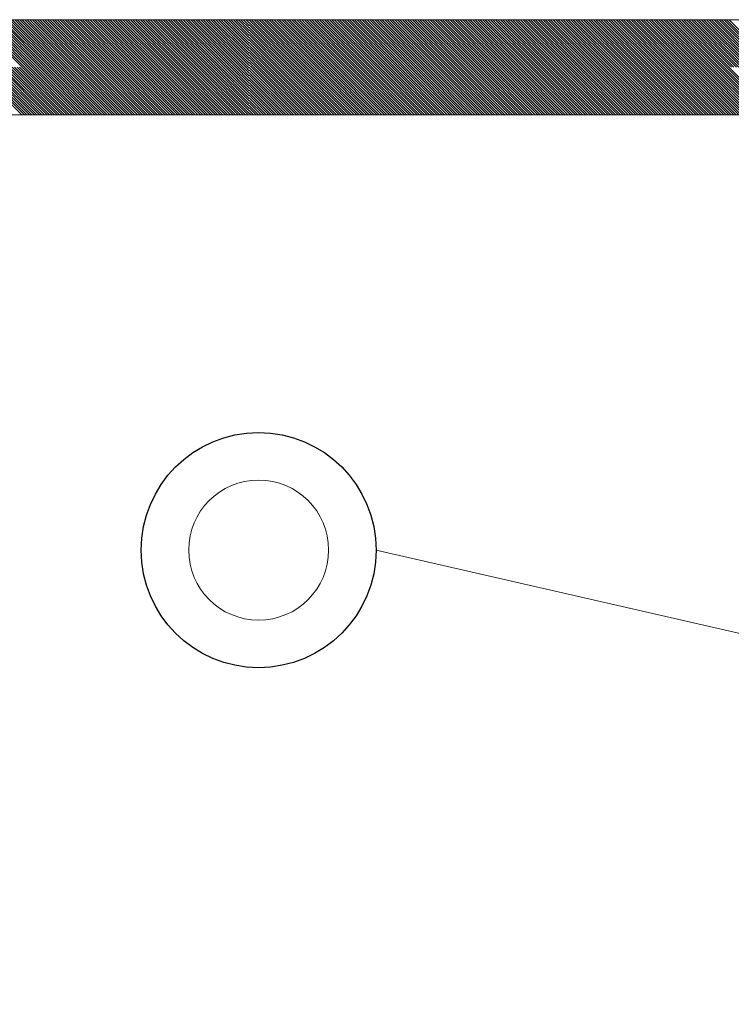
# Model space of a CAD drawing. Header units: millimetres. Extents: x 523209 to 536718, y -48289 to -47398.
# Tile 78 of 116: x 533510 to 533522, y -47863 to -47847. Entities that reach past the tile are written whole.
import ezdxf

# ---------------------------------------------------------------- set-up
doc = ezdxf.new("R2010")
doc.units = ezdxf.units.MM
for name, color, linetype, lineweight in [('0-вн_стены', 7, 'Continuous', 15), ('Layer1', 7, 'Continuous', 13), ('каб.пит.', 7, 'Continuous', 30)]:
    doc.layers.add(name, color=color, linetype=linetype, lineweight=lineweight)

msp = doc.modelspace()

# ---------------------------------------------------------------- linework, layer by layer
at = {"layer": '0-вн_стены'}
for p, q in [((533504.1456, -47847.29889), (533514.01418, -47847.29889)), ((533510.36268, -47848.06326), (533509.59831, -47847.29889)), ((533510.40309, -47848.06326), (533509.63872, -47847.29889)), ((533510.4435, -47848.06326), (533509.67913, -47847.29889)), ((533510.48391, -47848.06326), (533509.71954, -47847.29889)), ((533510.52432, -47848.06326), (533509.75995, -47847.29889)), ((533510.56473, -47848.06326), (533509.80036, -47847.29889)), ((533510.60514, -47848.06326), (533509.84077, -47847.29889)), ((533510.64555, -47848.06326), (533509.88118, -47847.29889)), ((533510.68596, -47848.06326), (533509.92159, -47847.29889)), ((533510.72638, -47848.06326), (533509.96201, -47847.29889)), ((533510.76679, -47848.06326), (533510.00242, -47847.29889)), ((533510.8072, -47848.06326), (533510.04283, -47847.29889)), ((533510.84761, -47848.06326), (533510.08324, -47847.29889)), ((533510.88802, -47848.06326), (533510.12365, -47847.29889)), ((533510.92843, -47848.06326), (533510.16406, -47847.29889)), ((533510.96884, -47848.06326), (533510.20447, -47847.29889)), ((533511.00925, -47848.06326), (533510.24488, -47847.29889)), ((533511.04966, -47848.06326), (533510.28529, -47847.29889)), ((533511.09008, -47848.06326), (533510.32571, -47847.29889)), ((533511.13049, -47848.06326), (533510.36612, -47847.29889)), ((533511.1709, -47848.06326), (533510.40653, -47847.29889)), ((533511.21131, -47848.06326), (533510.44694, -47847.29889)), ((533511.25172, -47848.06326), (533510.48735, -47847.29889)), ((533511.29213, -47848.06326), (533510.52776, -47847.29889)), ((533511.33254, -47848.06326), (533510.56817, -47847.29889)), ((533511.37295, -47848.06326), (533510.60858, -47847.29889)), ((533511.41337, -47848.06326), (533510.649, -47847.29889)), ((533511.45378, -47848.06326), (533510.68941, -47847.29889)), ((533511.49419, -47848.06326), (533510.72982, -47847.29889)), ((533511.5346, -47848.06326), (533510.77023, -47847.29889)), ((533511.57501, -47848.06326), (533510.81064, -47847.29889)), ((533511.61542, -47848.06326), (533510.85105, -47847.29889)), ((533511.65583, -47848.06326), (533510.89146, -47847.29889)), ((533511.69624, -47848.06326), (533510.93187, -47847.29889)), ((533511.73665, -47848.06326), (533510.97228, -47847.29889)), ((533511.77707, -47848.06326), (533511.0127, -47847.29889)), ((533511.81748, -47848.06326), (533511.05311, -47847.29889)), ((533511.85789, -47848.06326), (533511.09352, -47847.29889)), ((533511.8983, -47848.06326), (533511.13393, -47847.29889)), ((533511.93871, -47848.06326), (533511.17434, -47847.29889)), ((533511.97912, -47848.06326), (533511.21475, -47847.29889)), ((533512.01953, -47848.06326), (533511.25516, -47847.29889)), ((533512.05994, -47848.06326), (533511.29557, -47847.29889)), ((533512.10035, -47848.06326), (533511.33598, -47847.29889)), ((533512.14077, -47848.06326), (533511.3764, -47847.29889)), ((533512.18118, -47848.06326), (533511.41681, -47847.29889)), ((533512.22159, -47848.06326), (533511.45722, -47847.29889)), ((533512.262, -47848.06326), (533511.49763, -47847.29889)), ((533512.30241, -47848.06326), (533511.53804, -47847.29889)), ((533512.34282, -47848.06326), (533511.57845, -47847.29889)), ((533512.38323, -47848.06326), (533511.61886, -47847.29889)), ((533512.42364, -47848.06326), (533511.65927, -47847.29889)), ((533512.46406, -47848.06326), (533511.69968, -47847.29889)), ((533512.50447, -47848.06326), (533511.7401, -47847.29889)), ((533512.54488, -47848.06326), (533511.78051, -47847.29889)), ((533512.58529, -47848.06326), (533511.82092, -47847.29889)), ((533512.6257, -47848.06326), (533511.86133, -47847.29889)), ((533512.66611, -47848.06326), (533511.90174, -47847.29889)), ((533512.70652, -47848.06326), (533511.94215, -47847.29889)), ((533512.74693, -47848.06326), (533511.98256, -47847.29889)), ((533512.78734, -47848.06326), (533512.02297, -47847.29889)), ((533512.82776, -47848.06326), (533512.06339, -47847.29889)), ((533512.86817, -47848.06326), (533512.1038, -47847.29889)), ((533512.90858, -47848.06326), (533512.14421, -47847.29889)), ((533512.94899, -47848.06326), (533512.18462, -47847.29889)), ((533512.9894, -47848.06326), (533512.22503, -47847.29889)), ((533513.02981, -47848.06326), (533512.26544, -47847.29889)), ((533513.07022, -47848.06326), (533512.30585, -47847.29889)), ((533513.11063, -47848.06326), (533512.34626, -47847.29889)), ((533513.15104, -47848.06326), (533512.38667, -47847.29889)), ((533513.19146, -47848.06326), (533512.42709, -47847.29889)), ((533513.23187, -47848.06326), (533512.4675, -47847.29889)), ((533513.27228, -47848.06326), (533512.50791, -47847.29889)), ((533513.31269, -47848.06326), (533512.54832, -47847.29889)), ((533513.3531, -47848.06326), (533512.58873, -47847.29889)), ((533513.39351, -47848.06326), (533512.62914, -47847.29889)), ((533513.43392, -47848.06326), (533512.66955, -47847.29889)), ((533513.47433, -47848.06326), (533512.70996, -47847.29889)), ((533513.51475, -47848.06326), (533512.75037, -47847.29889)), ((533513.55516, -47848.06326), (533512.79079, -47847.29889)), ((533513.59557, -47848.06326), (533512.8312, -47847.29889)), ((533513.63598, -47848.06326), (533512.87161, -47847.29889)), ((533513.67639, -47848.06326), (533512.91202, -47847.29889)), ((533513.7168, -47848.06326), (533512.95243, -47847.29889)), ((533513.75721, -47848.06326), (533512.99284, -47847.29889)), ((533513.79762, -47848.06326), (533513.03325, -47847.29889)), ((533513.83803, -47848.06326), (533513.07366, -47847.29889)), ((533513.87845, -47848.06326), (533513.11408, -47847.29889)), ((533513.91886, -47848.06326), (533513.15449, -47847.29889)), ((533513.95927, -47848.06326), (533513.1949, -47847.29889)), ((533513.99968, -47848.06326), (533513.23531, -47847.29889)), ((533514.01418, -47848.03735), (533513.27572, -47847.29889)), ((533514.01418, -47847.99694), (533513.31613, -47847.29889)), ((533514.01418, -47847.95652), (533513.35654, -47847.29889)), ((533514.01418, -47847.91611), (533513.39695, -47847.29889)), ((533514.01418, -47847.8757), (533513.43736, -47847.29889)), ((533514.01418, -47847.83529), (533513.47778, -47847.29889)), ((533514.01418, -47847.79488), (533513.51819, -47847.29889)), ((533514.01418, -47847.75447), (533513.5586, -47847.29889)), ((533514.01418, -47847.71406), (533513.59901, -47847.29889)), ((533514.01418, -47847.67365), (533513.63942, -47847.29889)), ((533514.01418, -47847.63324), (533513.67983, -47847.29889)), ((533514.01418, -47847.59282), (533513.72024, -47847.29889)), ((533514.01418, -47847.55241), (533513.76065, -47847.29889)), ((533514.01418, -47847.512), (533513.80106, -47847.29889)), ((533514.01418, -47847.47159), (533513.84148, -47847.29889)), ((533514.01418, -47847.43118), (533513.88189, -47847.29889)), ((533514.01418, -47847.39077), (533513.9223, -47847.29889)), ((533514.01418, -47847.35036), (533513.96271, -47847.29889)), ((533514.01418, -47847.30995), (533514.00312, -47847.29889)), ((533514.01418, -47847.29889), (533523.88276, -47847.29889)), ((533514.77575, -47848.06326), (533514.01418, -47847.30168)), ((533514.73534, -47848.06326), (533514.01418, -47847.3421)), ((533514.69493, -47848.06326), (533514.01418, -47847.38251)), ((533514.65452, -47848.06326), (533514.01418, -47847.42292)), ((533514.81616, -47848.06326), (533514.05179, -47847.29889)), ((533514.85657, -47848.06326), (533514.0922, -47847.29889)), ((533514.89699, -47848.06326), (533514.13262, -47847.29889)), ((533514.9374, -47848.06326), (533514.17303, -47847.29889)), ((533514.97781, -47848.06326), (533514.21344, -47847.29889)), ((533515.01822, -47848.06326), (533514.25385, -47847.29889)), ((533515.05863, -47848.06326), (533514.29426, -47847.29889)), ((533515.09904, -47848.06326), (533514.33467, -47847.29889)), ((533515.13945, -47848.06326), (533514.37508, -47847.29889)), ((533515.17986, -47848.06326), (533514.41549, -47847.29889)), ((533515.22027, -47848.06326), (533514.4559, -47847.29889)), ((533515.26069, -47848.06326), (533514.49632, -47847.29889)), ((533515.3011, -47848.06326), (533514.53673, -47847.29889)), ((533515.34151, -47848.06326), (533514.57714, -47847.29889)), ((533515.38192, -47848.06326), (533514.61755, -47847.29889)), ((533515.42233, -47848.06326), (533514.65796, -47847.29889)), ((533515.46274, -47848.06326), (533514.69837, -47847.29889)), ((533515.50315, -47848.06326), (533514.73878, -47847.29889)), ((533515.54356, -47848.06326), (533514.77919, -47847.29889)), ((533515.58397, -47848.06326), (533514.8196, -47847.29889)), ((533515.62439, -47848.06326), (533514.86002, -47847.29889)), ((533515.6648, -47848.06326), (533514.90043, -47847.29889)), ((533515.70521, -47848.06326), (533514.94084, -47847.29889)), ((533515.74562, -47848.06326), (533514.98125, -47847.29889)), ((533515.78603, -47848.06326), (533515.02166, -47847.29889)), ((533515.82644, -47848.06326), (533515.06207, -47847.29889)), ((533515.86685, -47848.06326), (533515.10248, -47847.29889)), ((533515.90726, -47848.06326), (533515.14289, -47847.29889)), ((533515.94768, -47848.06326), (533515.18331, -47847.29889)), ((533515.98809, -47848.06326), (533515.22372, -47847.29889)), ((533516.0285, -47848.06326), (533515.26413, -47847.29889)), ((533516.06891, -47848.06326), (533515.30454, -47847.29889)), ((533516.10932, -47848.06326), (533515.34495, -47847.29889)), ((533516.14973, -47848.06326), (533515.38536, -47847.29889)), ((533516.19014, -47848.06326), (533515.42577, -47847.29889)), ((533516.23055, -47848.06326), (533515.46618, -47847.29889)), ((533516.27096, -47848.06326), (533515.50659, -47847.29889)), ((533516.31138, -47848.06326), (533515.54701, -47847.29889)), ((533516.35179, -47848.06326), (533515.58742, -47847.29889)), ((533516.3922, -47848.06326), (533515.62783, -47847.29889)), ((533516.43261, -47848.06326), (533515.66824, -47847.29889)), ((533516.47302, -47848.06326), (533515.70865, -47847.29889)), ((533516.51343, -47848.06326), (533515.74906, -47847.29889)), ((533516.55384, -47848.06326), (533515.78947, -47847.29889)), ((533516.59425, -47848.06326), (533515.82988, -47847.29889)), ((533516.63466, -47848.06326), (533515.87029, -47847.29889)), ((533516.67508, -47848.06326), (533515.91071, -47847.29889)), ((533516.71549, -47848.06326), (533515.95112, -47847.29889)), ((533516.7559, -47848.06326), (533515.99153, -47847.29889)), ((533516.79631, -47848.06326), (533516.03194, -47847.29889)), ((533516.83672, -47848.06326), (533516.07235, -47847.29889)), ((533516.87713, -47848.06326), (533516.11276, -47847.29889)), ((533516.91754, -47848.06326), (533516.15317, -47847.29889)), ((533516.95795, -47848.06326), (533516.19358, -47847.29889)), ((533516.99837, -47848.06326), (533516.23399, -47847.29889)), ((533517.03878, -47848.06326), (533516.27441, -47847.29889)), ((533517.07919, -47848.06326), (533516.31482, -47847.29889)), ((533517.1196, -47848.06326), (533516.35523, -47847.29889)), ((533517.16001, -47848.06326), (533516.39564, -47847.29889)), ((533517.20042, -47848.06326), (533516.43605, -47847.29889)), ((533517.24083, -47848.06326), (533516.47646, -47847.29889)), ((533517.28124, -47848.06326), (533516.51687, -47847.29889)), ((533517.32165, -47848.06326), (533516.55728, -47847.29889)), ((533517.36207, -47848.06326), (533516.5977, -47847.29889)), ((533517.40248, -47848.06326), (533516.63811, -47847.29889)), ((533517.44289, -47848.06326), (533516.67852, -47847.29889)), ((533517.4833, -47848.06326), (533516.71893, -47847.29889)), ((533517.52371, -47848.06326), (533516.75934, -47847.29889)), ((533517.56412, -47848.06326), (533516.79975, -47847.29889)), ((533517.60453, -47848.06326), (533516.84016, -47847.29889)), ((533517.64494, -47848.06326), (533516.88057, -47847.29889)), ((533517.68535, -47848.06326), (533516.92098, -47847.29889)), ((533517.72577, -47848.06326), (533516.9614, -47847.29889)), ((533517.76618, -47848.06326), (533517.00181, -47847.29889)), ((533517.80659, -47848.06326), (533517.04222, -47847.29889)), ((533517.847, -47848.06326), (533517.08263, -47847.29889)), ((533517.88741, -47848.06326), (533517.12304, -47847.29889)), ((533517.92782, -47848.06326), (533517.16345, -47847.29889)), ((533517.96823, -47848.06326), (533517.20386, -47847.29889)), ((533518.00864, -47848.06326), (533517.24427, -47847.29889)), ((533518.04906, -47848.06326), (533517.28468, -47847.29889)), ((533518.08947, -47848.06326), (533517.3251, -47847.29889)), ((533518.12988, -47848.06326), (533517.36551, -47847.29889)), ((533518.17029, -47848.06326), (533517.40592, -47847.29889)), ((533518.2107, -47848.06326), (533517.44633, -47847.29889)), ((533518.25111, -47848.06326), (533517.48674, -47847.29889)), ((533518.29152, -47848.06326), (533517.52715, -47847.29889)), ((533518.33193, -47848.06326), (533517.56756, -47847.29889)), ((533518.37234, -47848.06326), (533517.60797, -47847.29889)), ((533518.41276, -47848.06326), (533517.64839, -47847.29889)), ((533518.45317, -47848.06326), (533517.6888, -47847.29889)), ((533518.49358, -47848.06326), (533517.72921, -47847.29889)), ((533518.53399, -47848.06326), (533517.76962, -47847.29889)), ((533518.5744, -47848.06326), (533517.81003, -47847.29889)), ((533518.61481, -47848.06326), (533517.85044, -47847.29889)), ((533518.65522, -47848.06326), (533517.89085, -47847.29889)), ((533518.69563, -47848.06326), (533517.93126, -47847.29889)), ((533518.73604, -47848.06326), (533517.97167, -47847.29889)), ((533518.77646, -47848.06326), (533518.01209, -47847.29889)), ((533518.81687, -47848.06326), (533518.0525, -47847.29889)), ((533518.85728, -47848.06326), (533518.09291, -47847.29889)), ((533518.89769, -47848.06326), (533518.13332, -47847.29889)), ((533518.9381, -47848.06326), (533518.17373, -47847.29889)), ((533518.97851, -47848.06326), (533518.21414, -47847.29889)), ((533519.01892, -47848.06326), (533518.25455, -47847.29889)), ((533519.05933, -47848.06326), (533518.29496, -47847.29889)), ((533519.09975, -47848.06326), (533518.33537, -47847.29889)), ((533519.14016, -47848.06326), (533518.37579, -47847.29889)), ((533519.18057, -47848.06326), (533518.4162, -47847.29889)), ((533519.22098, -47848.06326), (533518.45661, -47847.29889)), ((533519.26139, -47848.06326), (533518.49702, -47847.29889)), ((533519.3018, -47848.06326), (533518.53743, -47847.29889)), ((533519.34221, -47848.06326), (533518.57784, -47847.29889)), ((533519.38262, -47848.06326), (533518.61825, -47847.29889)), ((533519.42303, -47848.06326), (533518.65866, -47847.29889)), ((533519.46345, -47848.06326), (533518.69908, -47847.29889)), ((533519.50386, -47848.06326), (533518.73949, -47847.29889)), ((533519.54427, -47848.06326), (533518.7799, -47847.29889)), ((533519.58468, -47848.06326), (533518.82031, -47847.29889)), ((533519.62509, -47848.06326), (533518.86072, -47847.29889)), ((533519.6655, -47848.06326), (533518.90113, -47847.29889)), ((533519.70591, -47848.06326), (533518.94154, -47847.29889)), ((533519.74632, -47848.06326), (533518.98195, -47847.29889)), ((533519.78673, -47848.06326), (533519.02236, -47847.29889)), ((533519.82715, -47848.06326), (533519.06278, -47847.29889)), ((533519.86756, -47848.06326), (533519.10319, -47847.29889)), ((533519.90797, -47848.06326), (533519.1436, -47847.29889)), ((533519.94838, -47848.06326), (533519.18401, -47847.29889)), ((533519.98879, -47848.06326), (533519.22442, -47847.29889)), ((533520.0292, -47848.06326), (533519.26483, -47847.29889)), ((533520.06961, -47848.06326), (533519.30524, -47847.29889)), ((533520.11002, -47848.06326), (533519.34565, -47847.29889)), ((533520.15044, -47848.06326), (533519.38606, -47847.29889)), ((533520.19085, -47848.06326), (533519.42648, -47847.29889)), ((533520.23126, -47848.06326), (533519.46689, -47847.29889)), ((533520.27167, -47848.06326), (533519.5073, -47847.29889)), ((533520.31208, -47848.06326), (533519.54771, -47847.29889)), ((533520.35249, -47848.06326), (533519.58812, -47847.29889)), ((533520.3929, -47848.06326), (533519.62853, -47847.29889)), ((533520.43331, -47848.06326), (533519.66894, -47847.29889)), ((533520.47372, -47848.06326), (533519.70935, -47847.29889)), ((533520.51414, -47848.06326), (533519.74977, -47847.29889)), ((533520.55455, -47848.06326), (533519.79018, -47847.29889)), ((533520.59496, -47848.06326), (533519.83059, -47847.29889)), ((533520.63537, -47848.06326), (533519.871, -47847.29889)), ((533520.67578, -47848.06326), (533519.91141, -47847.29889)), ((533520.71619, -47848.06326), (533519.95182, -47847.29889)), ((533520.7566, -47848.06326), (533519.99223, -47847.29889)), ((533520.79701, -47848.06326), (533520.03264, -47847.29889)), ((533520.83742, -47848.06326), (533520.07305, -47847.29889)), ((533520.87784, -47848.06326), (533520.11347, -47847.29889)), ((533520.91825, -47848.06326), (533520.15388, -47847.29889)), ((533520.95866, -47848.06326), (533520.19429, -47847.29889)), ((533520.99907, -47848.06326), (533520.2347, -47847.29889)), ((533521.03948, -47848.06326), (533520.27511, -47847.29889)), ((533521.07989, -47848.06326), (533520.31552, -47847.29889)), ((533521.1203, -47848.06326), (533520.35593, -47847.29889)), ((533521.16071, -47848.06326), (533520.39634, -47847.29889)), ((533521.20113, -47848.06326), (533520.43675, -47847.29889)), ((533521.24154, -47848.06326), (533520.47717, -47847.29889)), ((533521.28195, -47848.06326), (533520.51758, -47847.29889)), ((533521.32236, -47848.06326), (533520.55799, -47847.29889)), ((533521.36277, -47848.06326), (533520.5984, -47847.29889)), ((533521.40318, -47848.06326), (533520.63881, -47847.29889)), ((533521.44359, -47848.06326), (533520.67922, -47847.29889)), ((533521.484, -47848.06326), (533520.71963, -47847.29889)), ((533521.52441, -47848.06326), (533520.76004, -47847.29889)), ((533521.56483, -47848.06326), (533520.80046, -47847.29889)), ((533521.60524, -47848.06326), (533520.84087, -47847.29889)), ((533521.64565, -47848.06326), (533520.88128, -47847.29889)), ((533521.68606, -47848.06326), (533520.92169, -47847.29889)), ((533521.72647, -47848.06326), (533520.9621, -47847.29889)), ((533521.76688, -47848.06326), (533521.00251, -47847.29889)), ((533521.80729, -47848.06326), (533521.04292, -47847.29889)), ((533521.8477, -47848.06326), (533521.08333, -47847.29889)), ((533521.88811, -47848.06326), (533521.12374, -47847.29889)), ((533521.92853, -47848.06326), (533521.16416, -47847.29889)), ((533521.96894, -47848.06326), (533521.20457, -47847.29889)), ((533522.00935, -47848.06326), (533521.24498, -47847.29889)), ((533522.04976, -47848.06326), (533521.28539, -47847.29889)), ((533522.09017, -47848.06326), (533521.3258, -47847.29889)), ((533522.13058, -47848.06326), (533521.36621, -47847.29889)), ((533522.17099, -47848.06326), (533521.40662, -47847.29889)), ((533522.2114, -47848.06326), (533521.44703, -47847.29889)), ((533522.25182, -47848.06326), (533521.48744, -47847.29889)), ((533522.29223, -47848.06326), (533521.52786, -47847.29889)), ((533522.33264, -47848.06326), (533521.56827, -47847.29889)), ((533522.37305, -47848.06326), (533521.60868, -47847.29889)), ((533522.41346, -47848.06326), (533521.64909, -47847.29889)), ((533522.45387, -47848.06326), (533521.6895, -47847.29889)), ((533522.49428, -47848.06326), (533521.72991, -47847.29889)), ((533514.61411, -47848.06326), (533514.01418, -47847.46333)), ((533514.5737, -47848.06326), (533514.01418, -47847.50374)), ((533514.53328, -47848.06326), (533514.01418, -47847.54415)), ((533514.49287, -47848.06326), (533514.01418, -47847.58456)), ((533514.45246, -47848.06326), (533514.01418, -47847.62497)), ((533514.41205, -47848.06326), (533514.01418, -47847.66539)), ((533514.37164, -47848.06326), (533514.01418, -47847.7058)), ((533514.33123, -47848.06326), (533514.01418, -47847.74621)), ((533514.29082, -47848.06326), (533514.01418, -47847.78662)), ((533514.25041, -47848.06326), (533514.01418, -47847.82703)), ((533514.21, -47848.06326), (533514.01418, -47847.86744)), ((533514.16958, -47848.06326), (533514.01418, -47847.90785)), ((533510.35923, -47848.82763), (533509.59486, -47848.06326)), ((533510.39964, -47848.82763), (533509.63527, -47848.06326)), ((533510.44006, -47848.82763), (533509.67569, -47848.06326)), ((533510.48047, -47848.82763), (533509.7161, -47848.06326)), ((533510.52088, -47848.82763), (533509.75651, -47848.06326)), ((533510.56129, -47848.82763), (533509.79692, -47848.06326)), ((533510.6017, -47848.82763), (533509.83733, -47848.06326)), ((533510.64211, -47848.82763), (533509.87774, -47848.06326)), ((533510.68252, -47848.82763), (533509.91815, -47848.06326)), ((533510.72293, -47848.82763), (533509.95856, -47848.06326)), ((533510.76335, -47848.82763), (533509.99897, -47848.06326)), ((533510.80376, -47848.82763), (533510.03939, -47848.06326)), ((533510.84417, -47848.82763), (533510.0798, -47848.06326)), ((533510.88458, -47848.82763), (533510.12021, -47848.06326)), ((533510.92499, -47848.82763), (533510.16062, -47848.06326)), ((533510.9654, -47848.82763), (533510.20103, -47848.06326)), ((533511.00581, -47848.82763), (533510.24144, -47848.06326)), ((533511.04622, -47848.82763), (533510.28185, -47848.06326)), ((533511.08663, -47848.82763), (533510.32226, -47848.06326)), ((533511.12705, -47848.82763), (533510.36268, -47848.06326)), ((533511.16746, -47848.82763), (533510.40309, -47848.06326)), ((533511.20787, -47848.82763), (533510.4435, -47848.06326)), ((533511.24828, -47848.82763), (533510.48391, -47848.06326)), ((533511.28869, -47848.82763), (533510.52432, -47848.06326)), ((533511.3291, -47848.82763), (533510.56473, -47848.06326)), ((533511.36951, -47848.82763), (533510.60514, -47848.06326)), ((533511.40992, -47848.82763), (533510.64555, -47848.06326)), ((533511.45033, -47848.82763), (533510.68596, -47848.06326)), ((533511.49075, -47848.82763), (533510.72638, -47848.06326)), ((533511.53116, -47848.82763), (533510.76679, -47848.06326)), ((533511.57157, -47848.82763), (533510.8072, -47848.06326)), ((533511.61198, -47848.82763), (533510.84761, -47848.06326)), ((533511.65239, -47848.82763), (533510.88802, -47848.06326)), ((533511.6928, -47848.82763), (533510.92843, -47848.06326)), ((533511.73321, -47848.82763), (533510.96884, -47848.06326)), ((533511.77362, -47848.82763), (533511.00925, -47848.06326)), ((533511.81403, -47848.82763), (533511.04966, -47848.06326)), ((533511.85445, -47848.82763), (533511.09008, -47848.06326)), ((533511.89486, -47848.82763), (533511.13049, -47848.06326)), ((533511.93527, -47848.82763), (533511.1709, -47848.06326)), ((533511.97568, -47848.82763), (533511.21131, -47848.06326)), ((533512.01609, -47848.82763), (533511.25172, -47848.06326)), ((533512.0565, -47848.82763), (533511.29213, -47848.06326)), ((533512.09691, -47848.82763), (533511.33254, -47848.06326)), ((533512.13732, -47848.82763), (533511.37295, -47848.06326)), ((533512.17774, -47848.82763), (533511.41337, -47848.06326)), ((533512.21815, -47848.82763), (533511.45378, -47848.06326)), ((533512.25856, -47848.82763), (533511.49419, -47848.06326)), ((533512.29897, -47848.82763), (533511.5346, -47848.06326)), ((533512.33938, -47848.82763), (533511.57501, -47848.06326)), ((533512.37979, -47848.82763), (533511.61542, -47848.06326)), ((533512.4202, -47848.82763), (533511.65583, -47848.06326)), ((533512.46061, -47848.82763), (533511.69624, -47848.06326)), ((533512.50102, -47848.82763), (533511.73665, -47848.06326)), ((533512.54144, -47848.82763), (533511.77707, -47848.06326)), ((533512.58185, -47848.82763), (533511.81748, -47848.06326)), ((533512.62226, -47848.82763), (533511.85789, -47848.06326)), ((533512.66267, -47848.82763), (533511.8983, -47848.06326)), ((533512.70308, -47848.82763), (533511.93871, -47848.06326)), ((533512.74349, -47848.82763), (533511.97912, -47848.06326)), ((533512.7839, -47848.82763), (533512.01953, -47848.06326)), ((533512.82431, -47848.82763), (533512.05994, -47848.06326)), ((533512.86472, -47848.82763), (533512.10035, -47848.06326)), ((533512.90514, -47848.82763), (533512.14077, -47848.06326)), ((533512.94555, -47848.82763), (533512.18118, -47848.06326)), ((533512.98596, -47848.82763), (533512.22159, -47848.06326)), ((533513.02637, -47848.82763), (533512.262, -47848.06326)), ((533513.06678, -47848.82763), (533512.30241, -47848.06326)), ((533513.10719, -47848.82763), (533512.34282, -47848.06326)), ((533513.1476, -47848.82763), (533512.38323, -47848.06326)), ((533513.18801, -47848.82763), (533512.42364, -47848.06326)), ((533513.22843, -47848.82763), (533512.46406, -47848.06326)), ((533513.26884, -47848.82763), (533512.50447, -47848.06326)), ((533513.30925, -47848.82763), (533512.54488, -47848.06326)), ((533513.34966, -47848.82763), (533512.58529, -47848.06326)), ((533513.39007, -47848.82763), (533512.6257, -47848.06326)), ((533513.43048, -47848.82763), (533512.66611, -47848.06326)), ((533513.47089, -47848.82763), (533512.70652, -47848.06326)), ((533513.5113, -47848.82763), (533512.74693, -47848.06326)), ((533513.55171, -47848.82763), (533512.78734, -47848.06326)), ((533513.59213, -47848.82763), (533512.82776, -47848.06326)), ((533513.63254, -47848.82763), (533512.86817, -47848.06326)), ((533513.67295, -47848.82763), (533512.90858, -47848.06326)), ((533513.71336, -47848.82763), (533512.94899, -47848.06326)), ((533513.75377, -47848.82763), (533512.9894, -47848.06326)), ((533513.79418, -47848.82763), (533513.02981, -47848.06326)), ((533513.83459, -47848.82763), (533513.07022, -47848.06326)), ((533513.875, -47848.82763), (533513.11063, -47848.06326)), ((533513.91541, -47848.82763), (533513.15104, -47848.06326)), ((533513.95583, -47848.82763), (533513.19146, -47848.06326)), ((533513.99624, -47848.82763), (533513.23187, -47848.06326)), ((533514.01418, -47848.80516), (533513.27228, -47848.06326)), ((533514.01418, -47848.76475), (533513.31269, -47848.06326)), ((533514.01418, -47848.72434), (533513.3531, -47848.06326)), ((533514.01418, -47848.68393), (533513.39351, -47848.06326)), ((533514.01418, -47848.64351), (533513.43392, -47848.06326)), ((533514.01418, -47848.6031), (533513.47433, -47848.06326)), ((533514.01418, -47848.56269), (533513.51475, -47848.06326)), ((533514.01418, -47848.52228), (533513.55516, -47848.06326)), ((533514.01418, -47848.48187), (533513.59557, -47848.06326)), ((533514.01418, -47848.44146), (533513.63598, -47848.06326)), ((533514.01418, -47848.40105), (533513.67639, -47848.06326)), ((533514.01418, -47848.36064), (533513.7168, -47848.06326)), ((533514.01418, -47848.32022), (533513.75721, -47848.06326)), ((533514.01418, -47848.27981), (533513.79762, -47848.06326)), ((533514.01418, -47848.2394), (533513.83803, -47848.06326)), ((533514.01418, -47848.19899), (533513.87845, -47848.06326)), ((533514.01418, -47848.15858), (533513.91886, -47848.06326)), ((533514.01418, -47848.11817), (533513.95927, -47848.06326)), ((533514.01418, -47848.07776), (533513.99968, -47848.06326)), ((533514.12917, -47848.06326), (533514.01418, -47847.94826)), ((533514.08876, -47848.06326), (533514.01418, -47847.98867)), ((533514.04835, -47848.06326), (533514.01418, -47848.02909)), ((533514.77231, -47848.82763), (533514.01418, -47848.0695)), ((533514.81272, -47848.82763), (533514.04835, -47848.06326)), ((533514.85313, -47848.82763), (533514.08876, -47848.06326)), ((533514.89354, -47848.82763), (533514.12917, -47848.06326)), ((533514.93395, -47848.82763), (533514.16958, -47848.06326)), ((533514.97437, -47848.82763), (533514.21, -47848.06326)), ((533515.01478, -47848.82763), (533514.25041, -47848.06326)), ((533515.05519, -47848.82763), (533514.29082, -47848.06326)), ((533515.0956, -47848.82763), (533514.33123, -47848.06326)), ((533515.13601, -47848.82763), (533514.37164, -47848.06326)), ((533515.17642, -47848.82763), (533514.41205, -47848.06326)), ((533515.21683, -47848.82763), (533514.45246, -47848.06326)), ((533515.25724, -47848.82763), (533514.49287, -47848.06326)), ((533515.29766, -47848.82763), (533514.53328, -47848.06326)), ((533515.33807, -47848.82763), (533514.5737, -47848.06326)), ((533515.37848, -47848.82763), (533514.61411, -47848.06326)), ((533515.41889, -47848.82763), (533514.65452, -47848.06326)), ((533515.4593, -47848.82763), (533514.69493, -47848.06326)), ((533515.49971, -47848.82763), (533514.73534, -47848.06326)), ((533515.54012, -47848.82763), (533514.77575, -47848.06326)), ((533515.58053, -47848.82763), (533514.81616, -47848.06326)), ((533515.62094, -47848.82763), (533514.85657, -47848.06326)), ((533515.66136, -47848.82763), (533514.89699, -47848.06326)), ((533515.70177, -47848.82763), (533514.9374, -47848.06326)), ((533515.74218, -47848.82763), (533514.97781, -47848.06326)), ((533515.78259, -47848.82763), (533515.01822, -47848.06326)), ((533515.823, -47848.82763), (533515.05863, -47848.06326)), ((533515.86341, -47848.82763), (533515.09904, -47848.06326)), ((533515.90382, -47848.82763), (533515.13945, -47848.06326)), ((533515.94423, -47848.82763), (533515.17986, -47848.06326)), ((533515.98464, -47848.82763), (533515.22027, -47848.06326)), ((533516.02506, -47848.82763), (533515.26069, -47848.06326)), ((533516.06547, -47848.82763), (533515.3011, -47848.06326)), ((533516.10588, -47848.82763), (533515.34151, -47848.06326)), ((533516.14629, -47848.82763), (533515.38192, -47848.06326)), ((533516.1867, -47848.82763), (533515.42233, -47848.06326)), ((533516.22711, -47848.82763), (533515.46274, -47848.06326)), ((533516.26752, -47848.82763), (533515.50315, -47848.06326)), ((533516.30793, -47848.82763), (533515.54356, -47848.06326)), ((533516.34835, -47848.82763), (533515.58397, -47848.06326)), ((533516.38876, -47848.82763), (533515.62439, -47848.06326)), ((533516.42917, -47848.82763), (533515.6648, -47848.06326)), ((533516.46958, -47848.82763), (533515.70521, -47848.06326)), ((533516.50999, -47848.82763), (533515.74562, -47848.06326)), ((533516.5504, -47848.82763), (533515.78603, -47848.06326)), ((533516.59081, -47848.82763), (533515.82644, -47848.06326)), ((533516.63122, -47848.82763), (533515.86685, -47848.06326)), ((533516.67163, -47848.82763), (533515.90726, -47848.06326)), ((533516.71205, -47848.82763), (533515.94768, -47848.06326)), ((533516.75246, -47848.82763), (533515.98809, -47848.06326)), ((533516.79287, -47848.82763), (533516.0285, -47848.06326)), ((533516.83328, -47848.82763), (533516.06891, -47848.06326)), ((533516.87369, -47848.82763), (533516.10932, -47848.06326)), ((533516.9141, -47848.82763), (533516.14973, -47848.06326)), ((533516.95451, -47848.82763), (533516.19014, -47848.06326)), ((533516.99492, -47848.82763), (533516.23055, -47848.06326)), ((533517.03533, -47848.82763), (533516.27096, -47848.06326)), ((533517.07575, -47848.82763), (533516.31138, -47848.06326)), ((533517.11616, -47848.82763), (533516.35179, -47848.06326)), ((533517.15657, -47848.82763), (533516.3922, -47848.06326)), ((533517.19698, -47848.82763), (533516.43261, -47848.06326)), ((533517.23739, -47848.82763), (533516.47302, -47848.06326)), ((533517.2778, -47848.82763), (533516.51343, -47848.06326)), ((533517.31821, -47848.82763), (533516.55384, -47848.06326)), ((533517.35862, -47848.82763), (533516.59425, -47848.06326)), ((533517.39903, -47848.82763), (533516.63466, -47848.06326)), ((533517.43945, -47848.82763), (533516.67508, -47848.06326)), ((533517.47986, -47848.82763), (533516.71549, -47848.06326)), ((533517.52027, -47848.82763), (533516.7559, -47848.06326)), ((533517.56068, -47848.82763), (533516.79631, -47848.06326)), ((533517.60109, -47848.82763), (533516.83672, -47848.06326)), ((533517.6415, -47848.82763), (533516.87713, -47848.06326)), ((533517.68191, -47848.82763), (533516.91754, -47848.06326)), ((533517.72232, -47848.82763), (533516.95795, -47848.06326)), ((533517.76274, -47848.82763), (533516.99837, -47848.06326)), ((533517.80315, -47848.82763), (533517.03878, -47848.06326)), ((533517.84356, -47848.82763), (533517.07919, -47848.06326)), ((533517.88397, -47848.82763), (533517.1196, -47848.06326)), ((533517.92438, -47848.82763), (533517.16001, -47848.06326)), ((533517.96479, -47848.82763), (533517.20042, -47848.06326)), ((533518.0052, -47848.82763), (533517.24083, -47848.06326)), ((533518.04561, -47848.82763), (533517.28124, -47848.06326)), ((533518.08602, -47848.82763), (533517.32165, -47848.06326)), ((533518.12644, -47848.82763), (533517.36207, -47848.06326)), ((533518.16685, -47848.82763), (533517.40248, -47848.06326)), ((533518.20726, -47848.82763), (533517.44289, -47848.06326)), ((533518.24767, -47848.82763), (533517.4833, -47848.06326)), ((533518.28808, -47848.82763), (533517.52371, -47848.06326)), ((533518.32849, -47848.82763), (533517.56412, -47848.06326)), ((533518.3689, -47848.82763), (533517.60453, -47848.06326)), ((533518.40931, -47848.82763), (533517.64494, -47848.06326)), ((533518.44972, -47848.82763), (533517.68535, -47848.06326)), ((533518.49014, -47848.82763), (533517.72577, -47848.06326)), ((533518.53055, -47848.82763), (533517.76618, -47848.06326)), ((533518.57096, -47848.82763), (533517.80659, -47848.06326)), ((533518.61137, -47848.82763), (533517.847, -47848.06326)), ((533518.65178, -47848.82763), (533517.88741, -47848.06326)), ((533518.69219, -47848.82763), (533517.92782, -47848.06326)), ((533518.7326, -47848.82763), (533517.96823, -47848.06326)), ((533518.77301, -47848.82763), (533518.00864, -47848.06326)), ((533518.81343, -47848.82763), (533518.04906, -47848.06326)), ((533518.85384, -47848.82763), (533518.08947, -47848.06326)), ((533518.89425, -47848.82763), (533518.12988, -47848.06326)), ((533518.93466, -47848.82763), (533518.17029, -47848.06326)), ((533518.97507, -47848.82763), (533518.2107, -47848.06326)), ((533519.01548, -47848.82763), (533518.25111, -47848.06326)), ((533519.05589, -47848.82763), (533518.29152, -47848.06326)), ((533519.0963, -47848.82763), (533518.33193, -47848.06326)), ((533519.13671, -47848.82763), (533518.37234, -47848.06326)), ((533519.17713, -47848.82763), (533518.41276, -47848.06326)), ((533519.21754, -47848.82763), (533518.45317, -47848.06326)), ((533519.25795, -47848.82763), (533518.49358, -47848.06326)), ((533519.29836, -47848.82763), (533518.53399, -47848.06326)), ((533519.33877, -47848.82763), (533518.5744, -47848.06326)), ((533519.37918, -47848.82763), (533518.61481, -47848.06326)), ((533519.41959, -47848.82763), (533518.65522, -47848.06326)), ((533519.46, -47848.82763), (533518.69563, -47848.06326)), ((533519.50041, -47848.82763), (533518.73604, -47848.06326)), ((533519.54083, -47848.82763), (533518.77646, -47848.06326)), ((533519.58124, -47848.82763), (533518.81687, -47848.06326)), ((533519.62165, -47848.82763), (533518.85728, -47848.06326)), ((533519.66206, -47848.82763), (533518.89769, -47848.06326)), ((533519.70247, -47848.82763), (533518.9381, -47848.06326)), ((533519.74288, -47848.82763), (533518.97851, -47848.06326)), ((533519.78329, -47848.82763), (533519.01892, -47848.06326)), ((533519.8237, -47848.82763), (533519.05933, -47848.06326)), ((533519.86412, -47848.82763), (533519.09975, -47848.06326)), ((533519.90453, -47848.82763), (533519.14016, -47848.06326)), ((533519.94494, -47848.82763), (533519.18057, -47848.06326)), ((533519.98535, -47848.82763), (533519.22098, -47848.06326)), ((533520.02576, -47848.82763), (533519.26139, -47848.06326)), ((533520.06617, -47848.82763), (533519.3018, -47848.06326)), ((533520.10658, -47848.82763), (533519.34221, -47848.06326)), ((533520.14699, -47848.82763), (533519.38262, -47848.06326)), ((533520.1874, -47848.82763), (533519.42303, -47848.06326)), ((533520.22782, -47848.82763), (533519.46345, -47848.06326)), ((533520.26823, -47848.82763), (533519.50386, -47848.06326)), ((533520.30864, -47848.82763), (533519.54427, -47848.06326)), ((533520.34905, -47848.82763), (533519.58468, -47848.06326)), ((533520.38946, -47848.82763), (533519.62509, -47848.06326)), ((533520.42987, -47848.82763), (533519.6655, -47848.06326)), ((533520.47028, -47848.82763), (533519.70591, -47848.06326)), ((533520.51069, -47848.82763), (533519.74632, -47848.06326)), ((533520.5511, -47848.82763), (533519.78673, -47848.06326)), ((533520.59152, -47848.82763), (533519.82715, -47848.06326)), ((533520.63193, -47848.82763), (533519.86756, -47848.06326)), ((533520.67234, -47848.82763), (533519.90797, -47848.06326)), ((533520.71275, -47848.82763), (533519.94838, -47848.06326)), ((533520.75316, -47848.82763), (533519.98879, -47848.06326)), ((533520.79357, -47848.82763), (533520.0292, -47848.06326)), ((533520.83398, -47848.82763), (533520.06961, -47848.06326)), ((533520.87439, -47848.82763), (533520.11002, -47848.06326)), ((533520.91481, -47848.82763), (533520.15044, -47848.06326)), ((533520.95522, -47848.82763), (533520.19085, -47848.06326)), ((533520.99563, -47848.82763), (533520.23126, -47848.06326)), ((533521.03604, -47848.82763), (533520.27167, -47848.06326)), ((533521.07645, -47848.82763), (533520.31208, -47848.06326)), ((533521.11686, -47848.82763), (533520.35249, -47848.06326)), ((533521.15727, -47848.82763), (533520.3929, -47848.06326)), ((533521.19768, -47848.82763), (533520.43331, -47848.06326)), ((533521.23809, -47848.82763), (533520.47372, -47848.06326)), ((533521.27851, -47848.82763), (533520.51414, -47848.06326)), ((533521.31892, -47848.82763), (533520.55455, -47848.06326)), ((533521.35933, -47848.82763), (533520.59496, -47848.06326)), ((533521.39974, -47848.82763), (533520.63537, -47848.06326)), ((533521.44015, -47848.82763), (533520.67578, -47848.06326)), ((533521.48056, -47848.82763), (533520.71619, -47848.06326)), ((533521.52097, -47848.82763), (533520.7566, -47848.06326)), ((533521.56138, -47848.82763), (533520.79701, -47848.06326)), ((533521.60179, -47848.82763), (533520.83742, -47848.06326)), ((533521.64221, -47848.82763), (533520.87784, -47848.06326)), ((533521.68262, -47848.82763), (533520.91825, -47848.06326)), ((533521.72303, -47848.82763), (533520.95866, -47848.06326)), ((533521.76344, -47848.82763), (533520.99907, -47848.06326)), ((533521.80385, -47848.82763), (533521.03948, -47848.06326)), ((533521.84426, -47848.82763), (533521.07989, -47848.06326)), ((533521.88467, -47848.82763), (533521.1203, -47848.06326)), ((533521.92508, -47848.82763), (533521.16071, -47848.06326)), ((533521.9655, -47848.82763), (533521.20113, -47848.06326)), ((533522.00591, -47848.82763), (533521.24154, -47848.06326)), ((533522.04632, -47848.82763), (533521.28195, -47848.06326)), ((533522.08673, -47848.82763), (533521.32236, -47848.06326)), ((533522.12714, -47848.82763), (533521.36277, -47848.06326)), ((533522.16755, -47848.82763), (533521.40318, -47848.06326)), ((533522.20796, -47848.82763), (533521.44359, -47848.06326)), ((533522.24837, -47848.82763), (533521.484, -47848.06326)), ((533522.28878, -47848.82763), (533521.52441, -47848.06326)), ((533522.3292, -47848.82763), (533521.56483, -47848.06326)), ((533522.36961, -47848.82763), (533521.60524, -47848.06326)), ((533522.41002, -47848.82763), (533521.64565, -47848.06326)), ((533522.45043, -47848.82763), (533521.68606, -47848.06326)), ((533522.49084, -47848.82763), (533521.72647, -47848.06326)), ((533514.7319, -47848.82763), (533514.01418, -47848.10991)), ((533514.69149, -47848.82763), (533514.01418, -47848.15032)), ((533514.65108, -47848.82763), (533514.01418, -47848.19073)), ((533514.61067, -47848.82763), (533514.01418, -47848.23114)), ((533514.57025, -47848.82763), (533514.01418, -47848.27155)), ((533514.52984, -47848.82763), (533514.01418, -47848.31196)), ((533514.48943, -47848.82763), (533514.01418, -47848.35237)), ((533514.44902, -47848.82763), (533514.01418, -47848.39279)), ((533514.40861, -47848.82763), (533514.01418, -47848.4332)), ((533514.3682, -47848.82763), (533514.01418, -47848.47361)), ((533514.32779, -47848.82763), (533514.01418, -47848.51402)), ((533514.28738, -47848.82763), (533514.01418, -47848.55443)), ((533514.24697, -47848.82763), (533514.01418, -47848.59484)), ((533514.20655, -47848.82763), (533514.01418, -47848.63525)), ((533514.16614, -47848.82763), (533514.01418, -47848.67566)), ((533514.12573, -47848.82763), (533514.01418, -47848.71608)), ((533504.1456, -47848.82763), (533514.01418, -47848.82763)), ((533514.08532, -47848.82763), (533514.01418, -47848.75649)), ((533514.04491, -47848.82763), (533514.01418, -47848.7969)), ((533514.01418, -47848.82763), (533523.88276, -47848.82763)), ((533516.05494, -47855.82097), (533547.90784, -47863.11842))]:
    msp.add_line(p, q, dxfattribs=at)
at = {"layer": 'Layer1'}
msp.add_circle((533514.16598, -47855.82097), 1.125, dxfattribs=at)
at = {"layer": 'каб.пит.'}
msp.add_circle((533514.16598, -47855.82097), 1.88896, dxfattribs=at)

doc.saveas('drawing.dxf')
